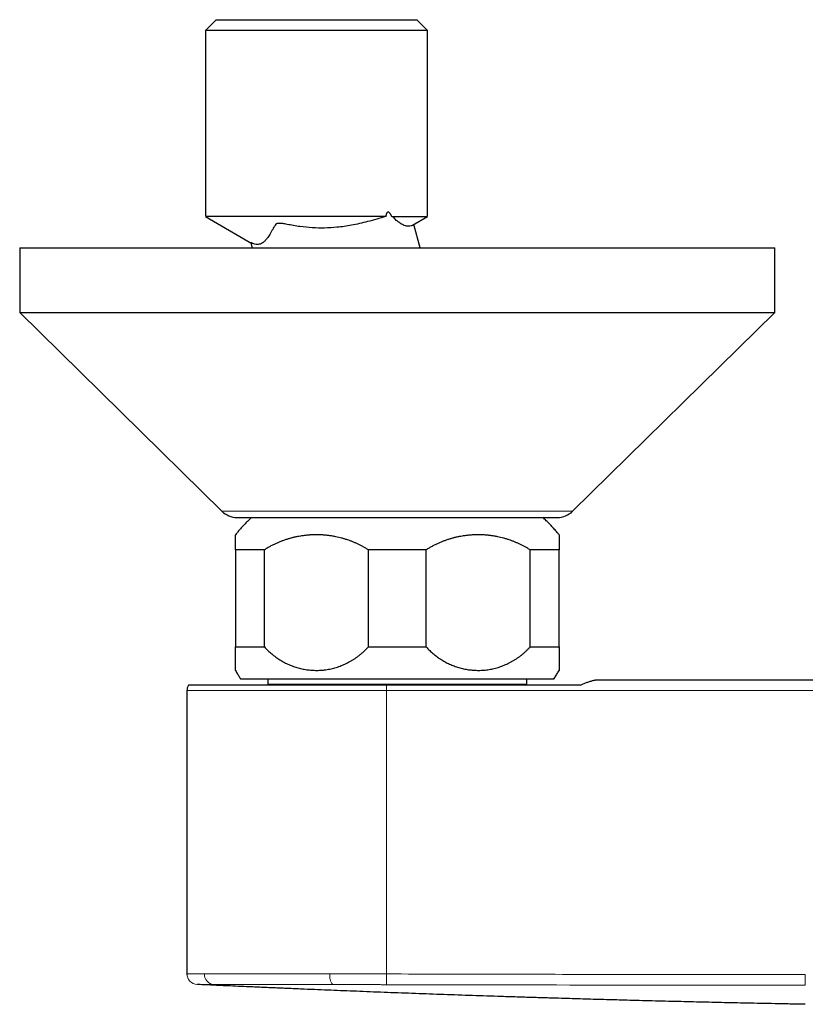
# Model space of a CAD drawing. Header units: millimetres. Extents: x 8 to 831, y 12 to 489.
# Tile 10 of 88: x 313 to 386, y 213 to 304. Entities that reach past the tile are written whole.
import ezdxf

# ---------------------------------------------------------------- set-up
doc = ezdxf.new("R2010")
doc.units = ezdxf.units.MM

msp = doc.modelspace()

# ---------------------------------------------------------------- linework, layer by layer
at = {"color": 7, "linetype": 'Continuous', "lineweight": 30}
for p, q in [((331.39, 304.058), (330.39, 303.058)), ((331.39, 304.058), (331.406, 304.058)), ((331.406, 304.058), (349.99, 304.058)), ((350.99, 303.058), (349.99, 304.058)), ((330.39, 303.058), (330.39, 285.876)), ((330.408, 303.058), (330.39, 303.058)), ((350.99, 303.058), (330.408, 303.058)), ((350.99, 285.855), (350.99, 303.058)), ((347.109, 285.811), (330.39, 285.811)), ((330.391, 285.81), (334.698, 283.323)), ((347.676, 285.811), (350.99, 285.811)), ((349.604, 285.01), (350.989, 285.81)), ((350.289, 282.913), (349.712, 285.072)), ((334.594, 283.373), (334.717, 282.913)), ((313.178, 282.913), (313.178, 276.913)), ((313.178, 282.913), (383.178, 282.913)), ((383.178, 276.913), (383.178, 282.913)), ((313.178, 276.913), (331.926, 258.487)), ((313.178, 276.913), (383.178, 276.913)), ((364.429, 258.487), (383.178, 276.913)), ((333.328, 257.913), (363.028, 257.913)), ((335.856, 254.913), (333.178, 254.913)), ((333.178, 254.913), (333.178, 245.913)), ((335.856, 245.913), (335.856, 254.913)), ((345.499, 245.913), (345.499, 254.913)), ((350.856, 254.913), (345.499, 254.913)), ((350.856, 245.913), (350.856, 254.913)), ((360.499, 245.913), (360.499, 254.913)), ((363.178, 254.913), (360.499, 254.913)), ((363.178, 245.913), (363.178, 254.913)), ((333.178, 245.913), (335.856, 245.913)), ((345.499, 245.913), (350.856, 245.913)), ((360.499, 245.913), (363.178, 245.913)), ((362.678, 242.913), (333.678, 242.913)), ((336.178, 242.913), (336.178, 242.458)), ((360.178, 242.458), (360.178, 242.913)), ((366.725, 242.86), (397.474, 242.86)), ((347.178, 242.36), (328.811, 242.36)), ((336.178, 242.458), (336.275, 242.36)), ((336.178, 242.458), (348.178, 242.458)), ((365.139, 242.36), (347.178, 242.36)), ((348.178, 242.458), (360.178, 242.458)), ((360.08, 242.36), (360.178, 242.458)), ((328.678, 241.86), (328.678, 215.623))]:
    msp.add_line(p, q, dxfattribs=at)
at = {"color": 252, "linetype": 'Continuous', "lineweight": 0}
for p, q in [((331.926, 258.487), (364.429, 258.487)), ((347.178, 241.86), (347.178, 242.36)), ((347.178, 241.86), (328.678, 241.86)), ((396.046, 241.86), (347.178, 241.86)), ((347.178, 215.601), (347.178, 241.86)), ((347.174, 214.603), (347.178, 215.601))]:
    msp.add_line(p, q, dxfattribs=at)
at = {"color": 7, "linetype": 'Continuous', "lineweight": 30}
for centre, radius, start, end in [((333.328, 259.913), 2, 225.49578, 270), ((363.028, 259.913), 2, 270, 314.50422), ((329.678, 241.86), 1, 150, 180)]:
    msp.add_arc(centre, radius, start, end, dxfattribs=at)
at = {"color": 252, "linetype": 'Continuous', "lineweight": 0}
for centre, radius, start, end in [((329.68, 215.623), 1, 179.99765, 267.24629), ((331.26, 215.581), 0.964, 177.65252, 264.21486), ((343.146, 215.398), 1.233, 170.13834, 219.67564)]:
    msp.add_arc(centre, radius, start, end, dxfattribs=at)
at = {"color": 7, "linetype": 'Continuous', "lineweight": 30}
for points, knots in [([(347.109, 285.811), (346.55, 285.647), (345.504, 285.34), (343.993, 284.995), (342.656, 284.798), (341.441, 284.728), (340.295, 284.752), (339.137, 284.868), (338.293, 285.021), (337.761, 285.125), (337.52, 285.161), (337.306, 285.181), (337.132, 285.175), (337.035, 285.16), (336.962, 285.133), (336.893, 285.064), (336.832, 284.957), (336.728, 284.802), (336.579, 284.525), (336.378, 284.159), (336.124, 283.8), (335.898, 283.538), (335.693, 283.359), (335.437, 283.233), (335.097, 283.203), (334.767, 283.312), (334.632, 283.371), (334.607, 283.383), (334.612, 283.379), (334.613, 283.378)], [0, 0, 0, 0, 0.092241, 0.172493, 0.244072, 0.305, 0.364345, 0.424692, 0.488451, 0.499832, 0.510007, 0.526908, 0.533879, 0.540098, 0.545862, 0.551544, 0.569713, 0.587419, 0.614318, 0.680124, 0.739958, 0.786145, 0.828279, 0.86785, 0.926531, 0.990683, 0.996237, 0.999421, 1, 1, 1, 1]), ([(347.676, 285.811), (347.664, 285.834), (347.642, 285.879), (347.609, 285.942), (347.577, 285.997), (347.552, 286.038), (347.532, 286.066), (347.519, 286.084), (347.506, 286.101), (347.493, 286.117), (347.48, 286.132), (347.467, 286.146), (347.449, 286.164), (347.425, 286.184), (347.396, 286.203), (347.372, 286.214), (347.353, 286.219), (347.338, 286.222), (347.324, 286.222), (347.305, 286.22), (347.283, 286.213), (347.261, 286.2), (347.243, 286.185), (347.23, 286.17), (347.214, 286.15), (347.198, 286.123), (347.183, 286.092), (347.17, 286.062), (347.16, 286.033), (347.15, 286.002), (347.141, 285.968), (347.132, 285.932), (347.124, 285.894), (347.116, 285.853), (347.111, 285.825), (347.109, 285.811)], [0, 0, 0, 0, 0.07185, 0.137341, 0.196551, 0.249584, 0.272183, 0.293966, 0.31495, 0.335151, 0.354588, 0.373283, 0.391258, 0.430551, 0.466499, 0.499646, 0.516397, 0.532539, 0.54821, 0.563557, 0.593878, 0.624843, 0.643461, 0.662759, 0.682926, 0.715147, 0.750149, 0.775542, 0.802483, 0.831045, 0.861288, 0.893265, 0.927019, 0.962586, 1, 1, 1, 1]), ([(349.603, 285.011), (349.591, 285.004), (349.543, 284.976), (349.425, 284.928), (349.186, 284.885), (348.924, 284.942), (348.674, 285.057), (348.522, 285.144), (348.354, 285.256), (348.189, 285.386), (347.996, 285.514), (347.925, 285.695), (347.761, 285.771), (347.676, 285.811)], [0, 0, 0, 0, 0.025476, 0.099791, 0.229974, 0.463716, 0.539451, 0.615577, 0.692585, 0.785137, 0.85564, 0.925137, 1, 1, 1, 1]), ([(334.678, 257.913), (334.589, 257.83), (334.411, 257.663), (334.152, 257.405), (333.899, 257.141), (333.652, 256.872), (333.413, 256.595), (333.255, 256.407), (333.178, 256.31), (333.177, 256.309)], [0, 0, 0, 0, 0.16624, 0.332479, 0.498719, 0.664958, 0.831199, 0.997439, 1, 1, 1, 1]), ([(363.177, 256.308), (363.154, 256.337), (363.056, 256.461), (362.86, 256.691), (362.59, 256.998), (362.295, 257.312), (361.992, 257.618), (361.782, 257.815), (361.678, 257.913)], [0, 0, 0, 0, 0.050056, 0.216298, 0.412224, 0.608149, 0.804074, 1, 1, 1, 1]), ([(333.178, 254.913), (333.178, 254.961), (333.178, 255.057), (333.178, 255.192), (333.178, 255.319), (333.178, 255.439), (333.178, 255.552), (333.178, 255.656), (333.178, 255.753), (333.178, 255.842), (333.178, 255.926), (333.178, 256.002), (333.178, 256.07), (333.178, 256.129), (333.178, 256.18), (333.178, 256.221), (333.178, 256.255), (333.178, 256.281), (333.178, 256.299), (333.178, 256.308), (333.178, 256.308), (333.178, 256.308)], [0, 0, 0, 0, 0.0523328, 0.1046657, 0.1571639, 0.2096622, 0.2624665, 0.3153105, 0.367282, 0.4192899, 0.474242, 0.5291943, 0.5843112, 0.6394282, 0.6931074, 0.7467959, 0.8004753, 0.8544835, 0.9085009, 0.9625092, 1, 1, 1, 1]), ([(345.499, 254.913), (345.422, 254.961), (345.268, 255.057), (345.031, 255.192), (344.792, 255.32), (344.55, 255.439), (344.304, 255.552), (344.055, 255.656), (343.806, 255.753), (343.552, 255.842), (343.29, 255.926), (343.022, 256.002), (342.752, 256.07), (342.464, 256.133), (342.16, 256.189), (341.837, 256.237), (341.514, 256.272), (341.19, 256.297), (340.863, 256.309), (340.533, 256.31), (340.2, 256.299), (339.868, 256.275), (339.537, 256.239), (339.221, 256.193), (338.92, 256.139), (338.635, 256.078), (338.351, 256.007), (338.069, 255.927), (337.787, 255.837), (337.509, 255.738), (337.236, 255.631), (336.96, 255.512), (336.682, 255.38), (336.402, 255.235), (336.126, 255.081), (335.946, 254.969), (335.856, 254.913)], [0, 0, 0, 0, 0.026203, 0.052415, 0.078629, 0.104832, 0.131244, 0.157656, 0.183651, 0.209646, 0.237159, 0.264681, 0.292204, 0.319716, 0.352008, 0.384324, 0.416647, 0.448963, 0.481256, 0.514365, 0.547499, 0.580641, 0.613775, 0.646883, 0.675749, 0.704626, 0.733503, 0.762368, 0.791479, 0.82059, 0.84923, 0.87787, 0.908395, 0.938936, 0.969476, 1, 1, 1, 1]), ([(360.499, 254.913), (360.422, 254.961), (360.268, 255.057), (360.031, 255.192), (359.792, 255.32), (359.55, 255.439), (359.304, 255.552), (359.055, 255.656), (358.806, 255.753), (358.552, 255.842), (358.29, 255.926), (358.022, 256.002), (357.752, 256.07), (357.464, 256.133), (357.16, 256.189), (356.837, 256.237), (356.514, 256.272), (356.19, 256.297), (355.863, 256.309), (355.533, 256.31), (355.2, 256.299), (354.868, 256.275), (354.537, 256.239), (354.221, 256.193), (353.92, 256.139), (353.635, 256.078), (353.351, 256.007), (353.069, 255.927), (352.787, 255.837), (352.509, 255.738), (352.236, 255.631), (351.96, 255.512), (351.682, 255.38), (351.402, 255.235), (351.126, 255.081), (350.946, 254.969), (350.856, 254.913)], [0, 0, 0, 0, 0.026203, 0.052415, 0.078629, 0.104832, 0.131244, 0.157656, 0.183651, 0.209646, 0.237159, 0.264681, 0.292204, 0.319716, 0.352008, 0.384324, 0.416647, 0.448963, 0.481256, 0.514365, 0.547499, 0.580641, 0.613775, 0.646883, 0.675749, 0.704626, 0.733503, 0.762368, 0.791479, 0.82059, 0.84923, 0.87787, 0.908395, 0.938936, 0.969476, 1, 1, 1, 1]), ([(363.178, 256.308), (363.178, 256.309), (363.178, 256.31), (363.178, 256.303), (363.178, 256.288), (363.178, 256.264), (363.178, 256.232), (363.178, 256.19), (363.178, 256.139), (363.178, 256.078), (363.178, 256.007), (363.178, 255.927), (363.178, 255.837), (363.178, 255.738), (363.178, 255.631), (363.178, 255.512), (363.178, 255.38), (363.178, 255.236), (363.178, 255.081), (363.178, 254.969), (363.178, 254.913)], [0, 0, 0, 0, 0.017541, 0.072582, 0.127613, 0.182995, 0.238386, 0.293768, 0.351417, 0.409067, 0.466902, 0.524738, 0.582934, 0.64118, 0.698435, 0.755741, 0.816677, 0.877614, 0.938807, 1, 1, 1, 1]), ([(333.178, 243.741), (333.178, 243.741), (333.178, 243.74), (333.178, 243.744), (333.178, 243.753), (333.178, 243.769), (333.178, 243.792), (333.178, 243.821), (333.178, 243.857), (333.178, 243.899), (333.178, 243.948), (333.178, 244.003), (333.178, 244.064), (333.178, 244.131), (333.178, 244.205), (333.178, 244.285), (333.178, 244.372), (333.178, 244.466), (333.178, 244.567), (333.178, 244.675), (333.178, 244.79), (333.178, 244.911), (333.178, 245.038), (333.178, 245.17), (333.178, 245.306), (333.178, 245.449), (333.178, 245.597), (333.178, 245.752), (333.178, 245.859), (333.178, 245.913)], [0, 0, 0, 0, 0.001469, 0.03889, 0.076305, 0.114502, 0.152706, 0.190903, 0.229371, 0.267848, 0.306316, 0.344135, 0.381961, 0.41978, 0.457873, 0.495973, 0.534066, 0.573045, 0.612034, 0.651013, 0.690311, 0.729618, 0.768916, 0.807264, 0.845621, 0.883968, 0.922643, 0.961326, 1, 1, 1, 1]), ([(335.856, 245.913), (335.91, 245.855), (336.018, 245.739), (336.187, 245.573), (336.36, 245.412), (336.538, 245.259), (336.721, 245.112), (336.911, 244.97), (337.107, 244.834), (337.306, 244.706), (337.509, 244.585), (337.714, 244.473), (337.921, 244.37), (338.129, 244.274), (338.34, 244.187), (338.553, 244.107), (338.77, 244.034), (338.991, 243.969), (339.216, 243.911), (339.442, 243.862), (339.669, 243.821), (339.9, 243.788), (340.133, 243.763), (340.37, 243.747), (340.608, 243.74), (340.845, 243.742), (341.084, 243.752), (341.325, 243.773), (341.568, 243.802), (341.809, 243.842), (342.05, 243.89), (342.287, 243.948), (342.523, 244.014), (342.755, 244.09), (342.985, 244.175), (343.213, 244.268), (343.44, 244.372), (343.666, 244.486), (343.89, 244.61), (344.111, 244.744), (344.327, 244.887), (344.537, 245.038), (344.742, 245.197), (344.94, 245.363), (345.132, 245.538), (345.32, 245.721), (345.44, 245.849), (345.499, 245.913)], [0, 0, 0, 0, 0.020902, 0.041822, 0.062749, 0.08367, 0.104573, 0.126074, 0.147593, 0.169118, 0.190638, 0.21214, 0.233268, 0.254413, 0.275564, 0.296709, 0.317838, 0.339514, 0.361207, 0.382905, 0.404598, 0.426275, 0.448639, 0.47102, 0.493408, 0.51579, 0.538154, 0.561142, 0.58415, 0.607164, 0.630171, 0.653159, 0.675921, 0.698703, 0.721491, 0.744272, 0.767034, 0.790504, 0.813997, 0.837497, 0.860989, 0.884459, 0.907552, 0.930668, 0.953792, 0.976908, 1, 1, 1, 1]), ([(350.856, 245.913), (350.91, 245.855), (351.018, 245.739), (351.187, 245.573), (351.36, 245.412), (351.538, 245.259), (351.721, 245.112), (351.911, 244.97), (352.107, 244.834), (352.306, 244.706), (352.509, 244.585), (352.714, 244.473), (352.921, 244.37), (353.129, 244.274), (353.34, 244.187), (353.553, 244.107), (353.77, 244.034), (353.991, 243.969), (354.216, 243.911), (354.442, 243.862), (354.669, 243.821), (354.9, 243.788), (355.133, 243.763), (355.37, 243.747), (355.608, 243.74), (355.845, 243.742), (356.084, 243.752), (356.325, 243.773), (356.568, 243.802), (356.809, 243.842), (357.05, 243.89), (357.287, 243.948), (357.523, 244.014), (357.755, 244.09), (357.985, 244.175), (358.213, 244.268), (358.44, 244.372), (358.666, 244.486), (358.89, 244.61), (359.111, 244.744), (359.327, 244.887), (359.537, 245.038), (359.742, 245.197), (359.94, 245.363), (360.132, 245.538), (360.32, 245.721), (360.44, 245.849), (360.499, 245.913)], [0, 0, 0, 0, 0.020902, 0.041822, 0.062749, 0.08367, 0.104573, 0.126074, 0.147593, 0.169118, 0.190638, 0.21214, 0.233268, 0.254413, 0.275564, 0.296709, 0.317838, 0.339514, 0.361207, 0.382905, 0.404598, 0.426275, 0.448639, 0.47102, 0.493408, 0.51579, 0.538154, 0.561142, 0.58415, 0.607164, 0.630171, 0.653159, 0.675921, 0.698703, 0.721491, 0.744272, 0.767034, 0.790504, 0.813997, 0.837497, 0.860989, 0.884459, 0.907552, 0.930668, 0.953792, 0.976908, 1, 1, 1, 1]), ([(363.178, 245.913), (363.178, 245.865), (363.178, 245.768), (363.178, 245.629), (363.178, 245.493), (363.178, 245.362), (363.178, 245.235), (363.178, 245.112), (363.178, 244.994), (363.178, 244.879), (363.178, 244.77), (363.178, 244.666), (363.178, 244.567), (363.178, 244.474), (363.178, 244.387), (363.178, 244.306), (363.178, 244.23), (363.178, 244.16), (363.178, 244.095), (363.178, 244.034), (363.178, 243.979), (363.178, 243.93), (363.178, 243.886), (363.178, 243.848), (363.178, 243.815), (363.178, 243.788), (363.178, 243.767), (363.178, 243.752), (363.178, 243.743), (363.178, 243.742), (363.178, 243.741)], [0, 0, 0, 0, 0.034733, 0.069472, 0.104205, 0.139183, 0.174167, 0.209145, 0.244874, 0.280609, 0.316338, 0.352316, 0.388301, 0.424279, 0.459398, 0.494523, 0.529642, 0.564984, 0.600333, 0.635675, 0.671703, 0.707737, 0.743765, 0.780024, 0.816289, 0.852547, 0.889714, 0.926887, 0.964054, 1, 1, 1, 1]), ([(333.178, 243.742), (333.215, 243.675), (333.313, 243.501), (333.479, 243.225), (333.611, 243.017), (333.678, 242.913)], [0, 0, 0, 0, 0.235587, 0.617793, 1, 1, 1, 1]), ([(362.678, 242.913), (362.745, 243.019), (362.88, 243.231), (363.046, 243.507), (363.142, 243.679), (363.177, 243.742)], [0, 0, 0, 0, 0.389156, 0.778311, 1, 1, 1, 1]), ([(365.139, 242.36), (365.186, 242.383), (365.281, 242.427), (365.424, 242.49), (365.566, 242.55), (365.709, 242.607), (365.853, 242.66), (365.996, 242.71), (366.138, 242.754), (366.271, 242.791), (366.395, 242.82), (366.49, 242.838), (366.565, 242.849), (366.62, 242.855), (366.673, 242.86), (366.708, 242.86), (366.725, 242.86)], [0, 0, 0, 0, 0.085212, 0.170423, 0.256151, 0.341878, 0.429542, 0.517202, 0.605771, 0.694328, 0.769737, 0.845445, 0.883926, 0.922405, 0.961204, 1, 1, 1, 1]), ([(328.678, 215.623), (328.678, 215.599), (328.678, 215.56), (328.683, 215.522), (328.685, 215.508)], [0, 0, 0, 0, 0.629757, 1, 1, 1, 1]), ([(386.002, 212.784), (385.526, 212.793), (384.591, 212.811), (383.215, 212.837), (381.891, 212.864), (380.62, 212.89), (379.402, 212.916), (378.216, 212.942), (376.682, 212.977), (374.752, 213.023), (372.398, 213.081), (370.468, 213.131), (369.005, 213.171), (368.037, 213.197), (367.074, 213.224), (366.102, 213.251), (365.122, 213.279), (364.133, 213.308), (363.009, 213.342), (361.747, 213.38), (360.344, 213.424), (358.925, 213.469), (357.079, 213.528), (354.823, 213.603), (352.171, 213.695), (349.55, 213.789), (346.959, 213.886), (344.456, 213.984), (342.415, 214.066), (340.799, 214.132), (339.514, 214.185), (338.445, 214.231), (337.614, 214.266), (337.038, 214.291), (336.418, 214.318), (335.768, 214.346), (335.106, 214.375), (334.325, 214.409), (333.447, 214.448), (332.494, 214.491), (331.64, 214.53), (330.883, 214.565), (330.223, 214.596), (329.817, 214.615), (329.63, 214.624)], [0, 0, 0, 0, 0.0253367, 0.049741, 0.0732129, 0.0957524, 0.1173597, 0.1380347, 0.1588423, 0.1989528, 0.2407081, 0.2841082, 0.3016191, 0.3185428, 0.3356212, 0.3528543, 0.3702422, 0.3877847, 0.4054819, 0.4300682, 0.454947, 0.4801183, 0.5055821, 0.5531585, 0.6001972, 0.646698, 0.6926612, 0.7380869, 0.7799324, 0.8013111, 0.824111, 0.848332, 0.8582363, 0.8683599, 0.8789639, 0.8912496, 0.9029911, 0.9141883, 0.9328293, 0.9497348, 0.9649045, 0.9783387, 0.9900371, 1, 1, 1, 1])]:
    msp.add_open_spline(points, degree=3, knots=knots, dxfattribs=at)
at = {"color": 252, "linetype": 'Continuous', "lineweight": 0}
for points, knots in [([(328.678, 215.623), (328.678, 215.623), (328.678, 215.623), (328.679, 215.623), (328.68, 215.623)], [0, 0, 0, 0, 0.56, 1, 1, 1, 1]), ([(341.932, 215.609), (342.101, 215.609), (342.433, 215.609), (342.927, 215.608), (343.407, 215.608), (343.873, 215.608), (344.323, 215.607), (344.757, 215.607), (345.164, 215.606), (345.545, 215.605), (345.9, 215.605), (346.24, 215.604), (346.565, 215.603), (346.876, 215.602), (347.079, 215.601), (347.178, 215.601)], [0, 0, 0, 0, 0.099103, 0.194884, 0.287342, 0.376478, 0.462292, 0.544784, 0.623953, 0.693607, 0.760469, 0.824539, 0.885818, 0.944305, 1, 1, 1, 1]), ([(347.178, 215.601), (348.989, 215.594), (352.613, 215.582), (358.049, 215.57), (363.484, 215.562), (369.956, 215.555), (377.462, 215.549), (383.156, 215.541), (386.004, 215.537)], [0, 0, 0, 0, 0.14, 0.28, 0.42, 0.56, 0.78, 1, 1, 1, 1]), ([(386.002, 214.547), (386.002, 214.558), (386.002, 214.579), (386.003, 214.65), (386.003, 214.749), (386.003, 214.878), (386.003, 215.029), (386.003, 215.195), (386.003, 215.366), (386.004, 215.481), (386.004, 215.537)], [0, 0, 0, 0, 0.117987, 0.241787, 0.369789, 0.5, 0.630211, 0.758213, 0.882013, 1, 1, 1, 1]), ([(329.632, 214.624), (329.631, 214.624), (329.63, 214.624), (329.63, 214.624), (329.63, 214.624)], [0, 0, 0, 0, 0.56, 1, 1, 1, 1]), ([(331.163, 214.622), (331.109, 214.622), (331.002, 214.622), (330.851, 214.623), (330.709, 214.623), (330.575, 214.623), (330.451, 214.624), (330.336, 214.624), (330.23, 214.624), (330.132, 214.624), (330.043, 214.625), (329.962, 214.625), (329.889, 214.625), (329.825, 214.625), (329.77, 214.625), (329.724, 214.625), (329.687, 214.625), (329.66, 214.625), (329.64, 214.624), (329.634, 214.624), (329.632, 214.624)], [0, 0, 0, 0, 0.056207, 0.112293, 0.168275, 0.224172, 0.280002, 0.334786, 0.389541, 0.444284, 0.499032, 0.554798, 0.610608, 0.666479, 0.72243, 0.778481, 0.833645, 0.888941, 0.944387, 1, 1, 1, 1]), ([(342.197, 214.611), (341.6, 214.611), (340.404, 214.611), (338.704, 214.611), (337.095, 214.612), (335.607, 214.613), (334.253, 214.616), (333.051, 214.618), (331.995, 214.62), (331.441, 214.621), (331.163, 214.622)], [0, 0, 0, 0, 0.124754, 0.249819, 0.374904, 0.49972, 0.624295, 0.749003, 0.874131, 1, 1, 1, 1]), ([(347.174, 214.603), (347.016, 214.604), (346.701, 214.605), (346.229, 214.606), (345.76, 214.608), (345.292, 214.608), (344.825, 214.609), (344.37, 214.61), (343.925, 214.61), (343.49, 214.61), (343.057, 214.61), (342.626, 214.611), (342.34, 214.611), (342.197, 214.611)], [0, 0, 0, 0, 0.093739, 0.187217, 0.280494, 0.373631, 0.46669, 0.559732, 0.647499, 0.735357, 0.823359, 0.911556, 1, 1, 1, 1]), ([(386.002, 214.547), (379.531, 214.553), (366.588, 214.566), (353.645, 214.591), (347.174, 214.603)], [0, 0, 0, 0, 0.500007, 1, 1, 1, 1])]:
    msp.add_open_spline(points, degree=3, knots=knots, dxfattribs=at)
for points in [[(328.68, 215.623), (328.686, 215.623), (328.7, 215.623), (328.759, 215.623), (328.846, 215.622), (328.964, 215.622), (329.112, 215.622), (329.29, 215.622), (329.497, 215.621), (329.734, 215.621), (329.998, 215.621), (330.197, 215.621), (330.297, 215.621)], [(330.297, 215.621), (330.588, 215.62), (331.169, 215.619), (332.279, 215.618), (333.548, 215.616), (334.978, 215.615), (336.549, 215.613), (338.244, 215.612), (340.038, 215.61), (341.301, 215.609), (341.932, 215.609)]]:
    msp.add_open_spline(points, degree=3, dxfattribs=at)

doc.saveas('drawing.dxf')
